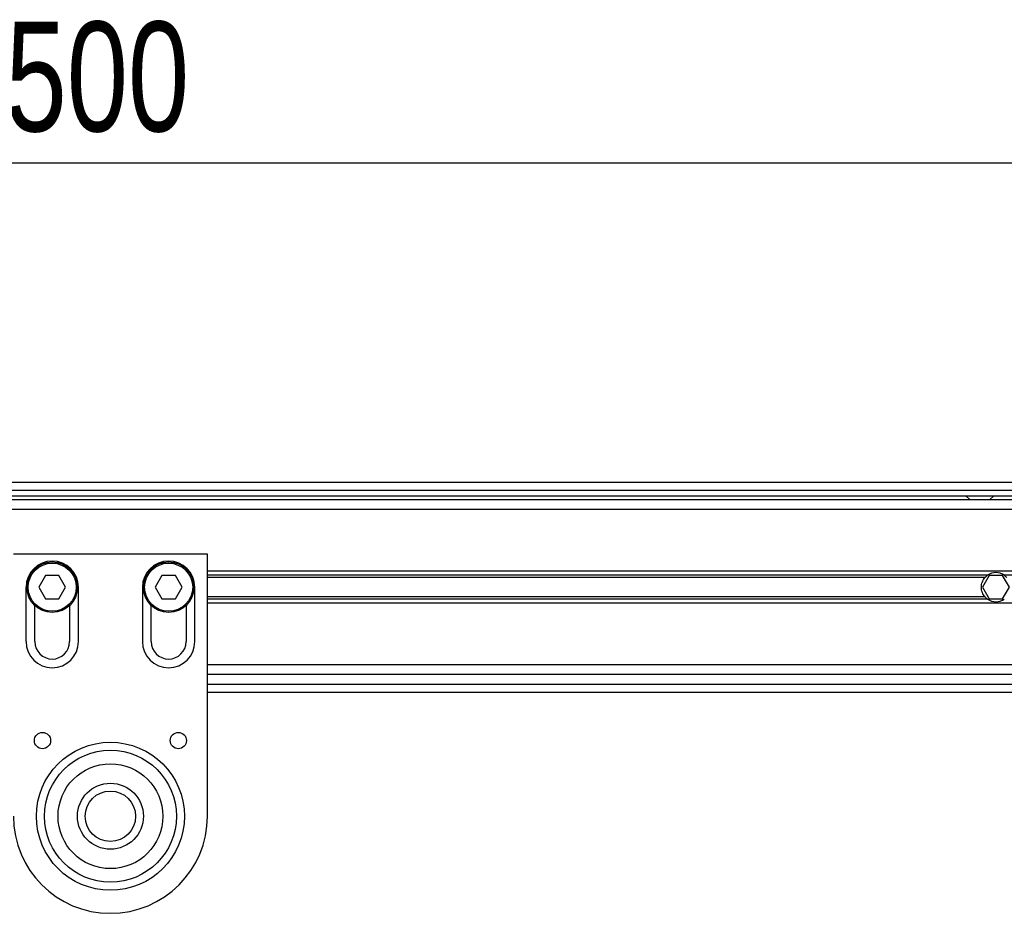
# Model space of a CAD drawing. Header units: millimetres. Extents: x 0 to 420, y 0 to 297.
# Tile 13 of 20: x 136 to 163, y 217 to 242. Entities that reach past the tile are written whole.
import ezdxf

# ---------------------------------------------------------------- set-up
doc = ezdxf.new("R2010")
doc.units = ezdxf.units.MM
doc.layers.add('QUOTE', color=174, linetype='Continuous')
doc.styles.add('SLDTEXTSTYLE3', font='TXT', dxfattribs={"width": 0.75})
doc.dimstyles.new('SLDDIMSTYLE0', dxfattribs={"dimtxt": 3, "dimasz": 3, "dimexe": 0, "dimexo": 0.0625, "dimgap": 0.75, "dimtad": 1, "dimlfac": 9.421651, "dimrnd": 1e-09, "dimzin": 12, "dimdsep": 46, "dimtxsty": 'SLDTEXTSTYLE3', "dimsah": 1, "dimcen": 0.09, "dimadec": 0, "dimazin": 3, "dimtfac": 1, "dimtdec": 3, "dimtofl": 0, "dimtmove": 0, "dimatfit": 3, "dimfxl": 0, "dimfrac": 2, "dimtolj": 1, "dimtzin": 12, "dimarcsym": 0})

# ---------------------------------------------------------------- blocks, each defined once
blk = doc.blocks.new('_D')
at = {"layer": 'QUOTE'}
for p, q in [((58.764, 228.128), (58.764, 239.724)), ((217.972, 228.128), (217.972, 239.724)), ((217.972, 237.724), (58.764, 237.724))]:
    blk.add_line(p, q, dxfattribs=at)
for points in [[(58.764, 237.724), (61.764, 237.224), (61.764, 238.224)], [(217.972, 237.724), (214.972, 238.224), (214.972, 237.224)]]:
    blk.add_solid(points, dxfattribs=at)
at = {"layer": 'QUOTE', "insert": (133.935, 241.592), "char_height": 3, "attachment_point": 1, "style": 'SLDTEXTSTYLE3'}
blk.add_mtext('1500', dxfattribs=at)

msp = doc.modelspace()

# ---------------------------------------------------------------- linework, layer by layer
at = {"color": 7, "linetype": 'Continuous', "lineweight": 25}
for p, q in [((213.8101, 228.9937), (58.7642, 228.9937)), ((61.683, 228.7814), (213.6703, 228.7814)), ((61.8422, 228.6222), (213.5752, 228.6222)), ((161.866, 228.6222), (161.9839, 228.516)), ((162.5146, 228.516), (162.6325, 228.6222)), ((198.3363, 228.516), (70.4394, 228.516)), ((198.3363, 228.2507), (70.4394, 228.2507)), ((141.1277, 227.0301), (135.8208, 227.0301)), ((141.1277, 219.8657), (141.1277, 227.0301)), ((198.3363, 226.5684), (141.1277, 226.5684)), ((136.6983, 226.4463), (136.5145, 226.1279)), ((137.066, 226.4463), (136.6983, 226.4463)), ((137.2498, 226.1279), (137.066, 226.4463)), ((139.8825, 226.4463), (139.6986, 226.1279)), ((140.2501, 226.4463), (139.8825, 226.4463)), ((140.434, 226.1279), (140.2501, 226.4463)), ((162.4623, 226.4533), (141.1277, 226.4533)), ((162.3941, 226.3924), (141.1277, 226.3924)), ((162.5077, 226.4463), (162.3238, 226.1279)), ((162.8753, 226.4463), (162.5077, 226.4463)), ((163.0592, 226.1279), (162.8753, 226.4463)), ((198.3363, 226.4533), (162.9207, 226.4533)), ((136.1657, 226.1279), (136.1657, 224.642)), ((136.5145, 226.1279), (136.6983, 225.8095)), ((137.066, 225.8095), (137.2498, 226.1279)), ((137.5986, 224.642), (137.5986, 226.1279)), ((139.3499, 226.1279), (139.3499, 224.642)), ((139.6986, 226.1279), (139.8825, 225.8095)), ((140.2501, 225.8095), (140.434, 226.1279)), ((140.7827, 224.642), (140.7827, 226.1279)), ((162.3238, 226.1279), (162.5077, 225.8095)), ((162.8753, 225.8095), (163.0592, 226.1279)), ((136.6983, 225.8095), (137.066, 225.8095)), ((139.8825, 225.8095), (140.2501, 225.8095)), ((162.3941, 225.8634), (141.1277, 225.8634)), ((162.4623, 225.8025), (141.1277, 225.8025)), ((198.3363, 225.6874), (141.1277, 225.6874)), ((162.5077, 225.8095), (162.8753, 225.8095)), ((136.4045, 224.642), (136.4045, 225.6301)), ((137.3598, 225.6301), (137.3598, 224.642)), ((139.5887, 224.642), (139.5887, 225.6301)), ((140.5439, 225.6301), (140.5439, 224.642)), ((198.3363, 224.0051), (141.1277, 224.0051)), ((198.3363, 223.7398), (141.1277, 223.7398)), ((141.1277, 223.4744), (212.7311, 223.4744)), ((141.1277, 223.2622), (212.7179, 223.2622))]:
    msp.add_line(p, q, dxfattribs=at)
for centre, radius in [((136.8822, 226.1279), 0.6899), ((136.8822, 226.1279), 0.6581), ((140.0663, 226.1279), 0.6899), ((140.0663, 226.1279), 0.6581), ((136.6168, 221.9354), 0.2229), ((140.3317, 221.9354), 0.2229), ((138.4742, 219.8657), 2.025), ((138.4742, 219.8657), 2.025), ((138.4742, 219.8657), 1.8044), ((138.4742, 219.8657), 1.4329), ((138.4742, 219.8657), 0.9022), ((138.4742, 219.8657), 0.6899)]:
    msp.add_circle(centre, radius, dxfattribs=at)
for centre, radius, start, end in [((136.8822, 226.1279), 0.7164, 0, 180), ((140.0663, 226.1279), 0.7164, 0, 180), ((162.6915, 226.1279), 0.398, 54.84472, 125.15528), ((162.6915, 226.1279), 0.398, 234.84472, 305.15528), ((136.8822, 224.642), 0.7164, 180, 0), ((136.8822, 224.642), 0.4776, 180, 0), ((140.0663, 224.642), 0.7164, 180, 0), ((140.0663, 224.642), 0.4776, 180, 0), ((138.4742, 219.8657), 2.6535, 180, 0)]:
    msp.add_arc(centre, radius, start, end, dxfattribs=at)
for points, knots in [([(162.3941, 225.8634), (162.3785, 225.8809), (162.3646, 225.8997), (162.34, 225.9398), (162.3292, 225.9613), (162.3117, 226.0064), (162.305, 226.0297), (162.2959, 226.0777), (162.2935, 226.1028), (162.2935, 226.1523), (162.2957, 226.1768), (162.3048, 226.2253), (162.3116, 226.249), (162.329, 226.2939), (162.3397, 226.3156), (162.3645, 226.3561), (162.3785, 226.3749), (162.3941, 226.3924)], [0, 0, 0, 0, 0.125, 0.125, 0.25, 0.25, 0.375, 0.375, 0.5, 0.5, 0.625, 0.625, 0.75, 0.75, 0.875, 0.875, 1, 1, 1, 1]), ([(162.3941, 226.3924), (162.404, 226.4036), (162.4155, 226.4151), (162.4388, 226.4359), (162.451, 226.4454), (162.4623, 226.4533)], [0, 0, 0, 0, 0.5, 0.5, 1, 1, 1, 1]), ([(162.9207, 226.4533), (162.932, 226.4454), (162.9441, 226.4359), (162.9675, 226.4151), (162.9789, 226.4036), (162.9889, 226.3924)], [0, 0, 0, 0, 0.5, 0.5, 1, 1, 1, 1]), ([(162.4623, 225.8025), (162.451, 225.8105), (162.4389, 225.8199), (162.4155, 225.8407), (162.404, 225.8522), (162.3941, 225.8634)], [0, 0, 0, 0, 0.5, 0.5, 1, 1, 1, 1])]:
    msp.add_open_spline(points, degree=3, knots=knots, dxfattribs=at)

# ---------------------------------------------------------------- dimensions: what is measured, and where the dimension line sits
at = {"layer": 'QUOTE'}
dim = msp.add_linear_dim(base=(58.7642, 237.7244), p1=(217.972, 226.1279), p2=(58.7642, 226.1279), dimstyle='SLDDIMSTYLE0', dxfattribs=at)
dim.commit()
dim.dimension.update_dxf_attribs({"geometry": '_D', "text_midpoint": (138.3681, 237.7244), "dimtype": 160})

doc.saveas('drawing.dxf')
